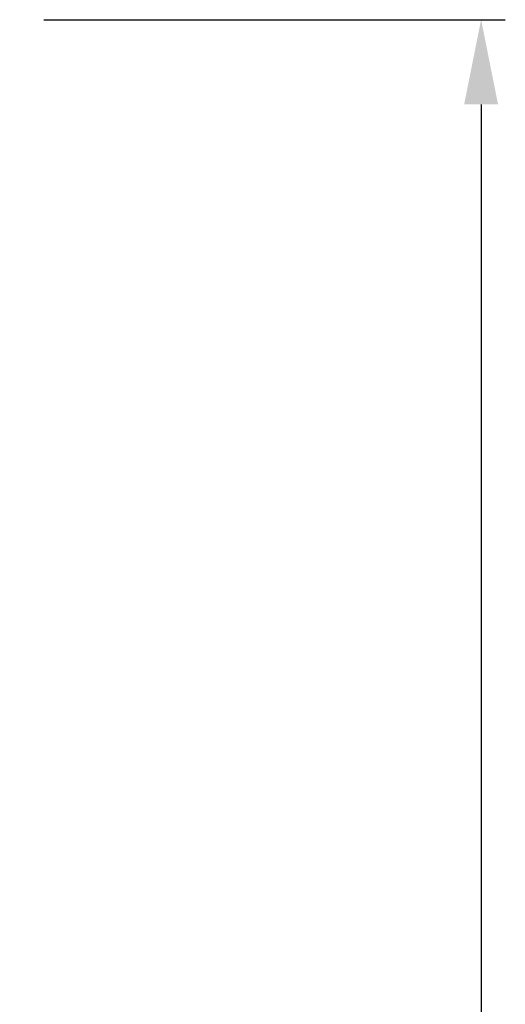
# Model space of a CAD drawing. Header units: millimetres. Extents: x -630 to -92, y 209 to 969.
# Tile 25 of 25: x -182 to -162, y 633 to 674. Entities that reach past the tile are written whole.
import ezdxf

# ---------------------------------------------------------------- set-up
doc = ezdxf.new("R2010")
doc.units = ezdxf.units.MM
doc.header["$LTSCALE"] = 32.67
doc.header["$PDMODE"] = 3
doc.header["$PDSIZE"] = 0.3125
doc.layers.get('0').update_dxf_attribs({"linetype": 'CONTINUOUS'})
doc.layers.get('Defpoints').update_dxf_attribs({"linetype": 'CONTINUOUS'})
doc.styles.get("Standard").update_dxf_attribs({"font": 'txt', "width": 0.7})
doc.dimstyles.new('DIMSTYLE_1', dxfattribs={"dimtxt": 5, "dimasz": 0.1875, "dimexe": 0.18, "dimexo": 0.0625, "dimgap": 0.09, "dimtad": 1, "dimdsep": 46, "dimtxsty": 'Standard', "dimblk": '_FILLED', "dimblk1": '_FILLED', "dimblk2": '_FILLED', "dimcen": 0.09, "dimadec": 0, "dimazin": 0, "dimtp": 0.01, "dimtm": 0.01, "dimtfac": 1, "dimtofl": 0, "dimtmove": 0, "dimatfit": 3, "dimldrblk": '_FILLED', "dimfxl": 0, "dimtolj": 1, "dimarcsym": 0})

# ---------------------------------------------------------------- blocks, each defined once
blk = doc.blocks.new('_FILLED')
at = {"color": 0, "linetype": 'ByBlock'}
blk.add_solid([(0, 0), (-1, 0.2), (-1, -0.2)], dxfattribs=at)
blk = doc.blocks.new('*D1')
at = {"color": 0, "linetype": 'Continuous', "lineweight": -2}
for p, q in [((-181.376, 673.586), (-162.313, 673.586)), ((-163.313, 670.086), (-163.313, 504.086)), ((-181.376, 500.586), (-162.313, 500.586))]:
    blk.add_line(p, q, dxfattribs=at)
at = {"layer": 'Defpoints', "color": 0, "linetype": 'Continuous', "lineweight": 0}
for p in [(-182.376, 673.586), (-182.376, 500.586), (-163.313, 500.586)]:
    blk.add_point(p, dxfattribs=at)
at = {"color": 0, "linetype": 'Continuous', "lineweight": -2, "xscale": 3.5, "yscale": 3.5, "zscale": 3.5}
for p, rotation in [((-163.313, 673.586), 90), ((-163.313, 500.586), 270)]:
    blk.add_blockref('_FILLED', p, dxfattribs=dict(at, rotation=rotation))
at = {"color": 0, "linetype": 'Continuous', "insert": (-166.813, 587.458), "char_height": 5, "attachment_point": 5, "rotation": 90}
blk.add_mtext('\\A1;173(6.81)', dxfattribs=at)

msp = doc.modelspace()

# ---------------------------------------------------------------- dimensions: what is measured, and where the dimension line sits
at = {"color": 7, "linetype": 'Continuous'}
dim = msp.add_linear_dim(base=(-163.313, 500.586), p1=(-182.376, 673.586), p2=(-182.376, 500.586), angle=270, text='<>(6.81)', dimstyle='DIMSTYLE_1', override={"dimasz": 3.5, "dimexe": 1, "dimexo": 1, "dimgap": 1}, dxfattribs=at)
dim.commit()
dim.dimension.update_dxf_attribs({"geometry": '*D1', "text_midpoint": (-163.313, 587.458), "dimtype": 160})

doc.saveas('drawing.dxf')
